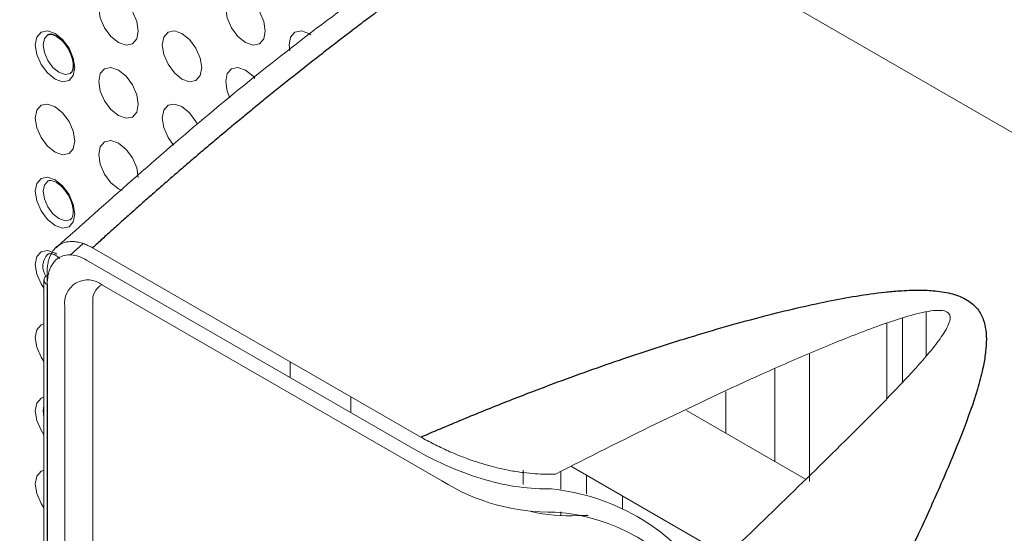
# Paper-space layout '_Isometric' of a CAD drawing. Header units: millimetres. Extents: x -1342 to 1339, y -551 to 2740.
# Tile 50 of 90: x 359 to 403, y 349 to 372. Entities that reach past the tile are written whole.
import ezdxf

# ---------------------------------------------------------------- set-up
doc = ezdxf.new("R2010")
doc.units = ezdxf.units.MM

psp = doc.layouts.new('_Isometric')

# ---------------------------------------------------------------- linework, layer by layer
at = {"color": 144, "linetype": 'Continuous', "lineweight": 18}
for p, q in [((438.453, 346.787), (383.298, 378.628)), ((360.988, 361.792), (361.57, 362.305)), ((361.99, 362.113), (376.619, 353.668)), ((376.354, 353.12), (361.725, 361.565)), ((359.959, 360.488), (359.959, 360.886)), ((359.822, 360.687), (359.822, 292.03)), ((362.425, 360.453), (377.554, 351.719)), ((360.755, 292.595), (360.755, 359.489)), ((362.001, 359.668), (362.001, 292.774)), ((399.138, 359.248), (399.138, 357.286)), ((397.388, 355.407), (397.388, 358.735)), ((398.095, 358.981), (398.095, 356.137)), ((393.94, 357.369), (393.94, 351.683)), ((370.8, 357.027), (370.8, 356.326)), ((392.402, 356.717), (392.402, 352.571)), ((390.209, 355.7), (390.209, 353.837)), ((373.505, 355.465), (373.505, 354.765)), ((388.457, 354.848), (393.761, 351.786)), ((381.177, 352.195), (381.177, 351.553)), ((382.867, 352.131), (382.867, 351.345)), ((390.247, 348.367), (383.333, 352.358)), ((384.006, 351.969), (384.006, 351.142)), ((385.603, 351.048), (385.603, 350.483)), ((382.867, 350.333), (382.867, 350.161)), ((384.085, 350.173), (383.621, 350.17)), ((384.006, 350.193), (384.006, 350.176))]:
    psp.add_line(p, q, dxfattribs=at)
at = {"color": 7, "linetype": 'Continuous', "lineweight": 25}
psp.add_line((359.969, 360.483), (359.969, 291.826), dxfattribs=at)
at = {"color": 144, "linetype": 'Continuous', "lineweight": 18, "flags": 128}
for points in [[(364.027, 371.787), (363.96, 371.436), (363.769, 371.217), (363.483, 371.161), (363.146, 371.278), (362.809, 371.55), (362.523, 371.936), (362.332, 372.376), (362.265, 372.804), (362.332, 373.154), (362.523, 373.374), (362.809, 373.43), (363.146, 373.312), (363.483, 373.04), (363.769, 372.655), (363.96, 372.215), (364.027, 371.787)], [(369.684, 371.787), (369.616, 371.437), (369.426, 371.217), (369.14, 371.162), (368.803, 371.279), (368.466, 371.551), (368.18, 371.936), (367.989, 372.376), (367.922, 372.804), (367.989, 373.155), (368.18, 373.375), (368.466, 373.43), (368.803, 373.313), (369.14, 373.041), (369.426, 372.656), (369.616, 372.215), (369.684, 371.787)], [(361.198, 370.154), (361.131, 369.803), (360.94, 369.583), (360.655, 369.528), (360.317, 369.645), (359.98, 369.917), (359.695, 370.302), (359.504, 370.743), (359.437, 371.17), (359.504, 371.521), (359.695, 371.741), (359.98, 371.796), (360.317, 371.679), (360.655, 371.407), (360.94, 371.022), (361.131, 370.581), (361.198, 370.154)], [(366.855, 370.154), (366.788, 369.804), (366.597, 369.584), (366.311, 369.528), (365.974, 369.645), (365.637, 369.917), (365.351, 370.303), (365.161, 370.743), (365.093, 371.171), (365.161, 371.522), (365.351, 371.741), (365.637, 371.797), (365.974, 371.68), (366.311, 371.408), (366.597, 371.022), (366.788, 370.582), (366.855, 370.154)], [(370.779, 370.898), (370.75, 371.172), (370.817, 371.522), (371.008, 371.742), (371.294, 371.797), (371.631, 371.68), (371.724, 371.621)], [(359.996, 371.626), (359.993, 371.625), (359.841, 371.449), (359.787, 371.169), (359.841, 370.827), (359.993, 370.475), (360.222, 370.167), (360.491, 369.949), (360.761, 369.856), (360.989, 369.9), (360.998, 369.905)], [(364.027, 368.521), (363.96, 368.17), (363.769, 367.95), (363.483, 367.895), (363.146, 368.012), (362.809, 368.284), (362.523, 368.67), (362.332, 369.11), (362.265, 369.538), (362.332, 369.888), (362.523, 370.108), (362.809, 370.163), (363.146, 370.046), (363.483, 369.774), (363.769, 369.389), (363.96, 368.949), (364.027, 368.521)], [(368.106, 368.81), (367.989, 369.11), (367.922, 369.538), (367.989, 369.889), (368.18, 370.109), (368.466, 370.164), (368.803, 370.047), (369.14, 369.775), (369.227, 369.677)], [(361.198, 366.887), (361.131, 366.537), (360.94, 366.317), (360.655, 366.262), (360.317, 366.379), (359.98, 366.651), (359.695, 367.036), (359.504, 367.476), (359.437, 367.904), (359.504, 368.255), (359.695, 368.475), (359.98, 368.53), (360.317, 368.413), (360.655, 368.141), (360.94, 367.756), (361.131, 367.315), (361.198, 366.887)], [(365.595, 366.697), (365.351, 367.037), (365.161, 367.477), (365.093, 367.905), (365.161, 368.255), (365.351, 368.475), (365.637, 368.531), (365.974, 368.414), (366.311, 368.141), (366.597, 367.756), (366.664, 367.632)], [(363.306, 364.671), (363.146, 364.746), (362.809, 365.018), (362.523, 365.403), (362.332, 365.844), (362.265, 366.272), (362.332, 366.622), (362.523, 366.842), (362.809, 366.897), (363.146, 366.78), (363.483, 366.508), (363.769, 366.123), (363.96, 365.682), (364.027, 365.255)], [(361.198, 363.621), (361.131, 363.271), (360.94, 363.051), (360.655, 362.995), (360.317, 363.113), (359.98, 363.385), (359.695, 363.77), (359.504, 364.21), (359.437, 364.638), (359.504, 364.989), (359.695, 365.208), (359.98, 365.264), (360.317, 365.147), (360.655, 364.875), (360.94, 364.489), (361.131, 364.049), (361.198, 363.621)], [(359.996, 365.094), (359.993, 365.092), (359.841, 364.917), (359.787, 364.636), (359.841, 364.294), (359.993, 363.942), (360.222, 363.634), (360.491, 363.417), (360.761, 363.323), (360.989, 363.368), (360.998, 363.373)], [(359.822, 360.308), (359.695, 360.504), (359.504, 360.944), (359.437, 361.372), (359.504, 361.723), (359.695, 361.942), (359.98, 361.998), (360.317, 361.881), (360.402, 361.827)], [(359.822, 357.042), (359.695, 357.238), (359.504, 357.678), (359.437, 358.106), (359.504, 358.456), (359.695, 358.676), (359.822, 358.724)], [(359.822, 353.776), (359.695, 353.972), (359.504, 354.412), (359.437, 354.84), (359.504, 355.19), (359.695, 355.41), (359.822, 355.458)], [(359.822, 355.071), (359.787, 354.838), (359.822, 354.564)], [(359.822, 350.51), (359.695, 350.705), (359.504, 351.146), (359.437, 351.574), (359.504, 351.924), (359.695, 352.144), (359.822, 352.192)]]:
    psp.add_lwpolyline(points, dxfattribs=at)
at = {"color": 144, "linetype": 'Continuous', "lineweight": 18}
for centre, radius, start, end in [((360.549, 361.283), 0.776, 135.407, 214.1667), ((360.044, 360.686), 0.217, 113.037, 249.5611), ((361.773, 359.654), 1.031, 50.7967, 189.214), ((362.816, 359.764), 0.821, 120.7325, 186.6771), ((382.395, 359.399), 9.078, 237.7764, 271.3884), ((381.467, 341.807), 9.598, 35.8138, 84.1915), ((383.176, 357.606), 7.449, 257.2165, 273.4284), ((382.004, 341.807), 8.539, 34.1113, 85.894)]:
    psp.add_arc(centre, radius, start, end, dxfattribs=at)
at = {"color": 7, "linetype": 'Continuous', "lineweight": 25}
for points, knots in [([(293.899, -11.39), (292.016, -14.792), (288.329, -21.453), (283.679, -31.633), (279.739, -41.603), (276.483, -51.35), (273.492, -62.003), (270.934, -73.458), (268.94, -85.573), (267.647, -96.978), (266.915, -107.63), (266.622, -117.497), (266.667, -127.015), (267.003, -136.053), (267.568, -144.479), (268.234, -151.714), (268.891, -157.545), (269.474, -162.097), (269.948, -165.491), (270.328, -168.055), (270.642, -170.093), (270.975, -172.18), (271.425, -174.887), (272.054, -178.484), (272.907, -183.065), (274.028, -188.661), (275.433, -195.143), (277.074, -202.118), (278.886, -209.258), (280.826, -216.388), (283.52, -225.677), (287.124, -237.089), (291.82, -250.566), (296.91, -263.954), (302.286, -277.03), (307.756, -289.441), (313.1, -300.859), (318.181, -311.165), (322.911, -320.343), (327.245, -328.441), (330.487, -334.304), (332.843, -338.48), (334.58, -341.523), (336.682, -345.157), (339.233, -349.495), (342.25, -354.53), (345.65, -360.08), (349.259, -365.837), (352.914, -371.535), (356.552, -377.081), (360.168, -382.476), (365.499, -390.264), (372.517, -400.16), (381.221, -411.854), (389.634, -422.649), (397.149, -431.881), (403.67, -439.603), (409.122, -445.867), (414.055, -451.383), (418.477, -456.206), (422.371, -460.36), (425.745, -463.888), (428.901, -467.133), (432.296, -470.565), (436.381, -474.61), (441.31, -479.367), (447.109, -484.791), (453.751, -490.774), (461.551, -497.495), (470.533, -504.818), (480.772, -512.599), (491.928, -520.385), (502.577, -527.075), (512.459, -532.634), (521.116, -537.004), (529.577, -540.762), (537.523, -543.81), (544.87, -546.189), (551.621, -547.979), (557.78, -549.261), (563.352, -550.116), (568.349, -550.621), (573.015, -550.863), (577.741, -550.874), (582.876, -550.595), (588.468, -549.917), (594.335, -548.748), (599.632, -547.23), (604.047, -545.626), (607.779, -544.045), (611.694, -542.134), (616.267, -539.551), (620.989, -536.418), (625.48, -532.954), (629.293, -529.632), (632.697, -526.348), (635.902, -522.957), (638.776, -519.633), (641.417, -516.336), (643.888, -513.038), (646.459, -509.357), (649.115, -505.263), (651.843, -500.725), (654.626, -495.714), (657.326, -490.439), (659.645, -485.537), (661.488, -481.391), (662.86, -478.153), (663.922, -475.552), (664.695, -473.605), (665.289, -472.075), (665.996, -470.228), (667.001, -467.531), (668.306, -463.883), (670.541, -457.336), (673.458, -447.979), (676.423, -437.171), (678.877, -427.258), (680.935, -418.198), (682.966, -408.414), (684.959, -397.859), (686.898, -386.495), (688.771, -374.285), (690.368, -362.617), (691.728, -351.627), (692.872, -341.515), (693.915, -331.393), (694.82, -321.746), (695.536, -313.425), (696.096, -306.433), (696.528, -300.697), (696.884, -295.731), (697.169, -291.554), (697.39, -288.181), (697.559, -285.536), (697.683, -283.533), (697.779, -281.966), (697.854, -280.714), (697.921, -279.601), (697.984, -278.518), (698.052, -277.358), (698.178, -275.151), (698.375, -271.619), (698.634, -266.712), (698.911, -261.127), (699.199, -254.913), (699.499, -247.886), (699.806, -239.963), (700.111, -231.113), (700.405, -221.295), (700.672, -210.563), (700.92, -198.75), (701.124, -185.944), (701.276, -172.107), (701.363, -157.592), (701.381, -142.419), (701.327, -126.613), (701.194, -109.822), (700.972, -92.024), (700.656, -73.199), (700.248, -53.736), (699.747, -33.658), (699.155, -12.991), (698.46, 8.645), (697.658, 31.26), (696.801, 53.476), (695.906, 75.191), (694.992, 96.207), (694.017, 117.603), (692.994, 139.165), (691.934, 160.772), (690.347, 192.182), (688.181, 233.383), (685.49, 282.813), (682.854, 330.522), (680.321, 376.389), (677.845, 421.863), (675.465, 466.84), (673.231, 510.968), (671.176, 554.16), (669.326, 596.339), (667.7, 637.692), (666.402, 675.895), (665.41, 710.978), (664.69, 742.981), (664.188, 774.244), (663.916, 804.732), (663.887, 834.412), (664.112, 863.25), (664.589, 890.482), (665.302, 916.123), (666.23, 940.193), (667.402, 963.465), (668.823, 985.919), (670.5, 1007.537), (672.216, 1025.936), (673.864, 1041.259), (675.338, 1053.611), (676.889, 1065.374), (678.481, 1076.377), (680.082, 1086.515), (681.756, 1096.298), (683.496, 1105.672), (685.288, 1114.585), (687.004, 1122.512), (688.68, 1129.762), (690.299, 1136.312), (691.837, 1142.14), (693.189, 1146.974), (694.332, 1150.865), (695.247, 1153.859), (695.917, 1155.986), (696.289, 1157.142), (696.452, 1157.645), (696.545, 1157.932), (696.744, 1158.542), (697.087, 1159.582), (697.648, 1161.259), (698.448, 1163.592), (699.488, 1166.52), (701.134, 1170.972), (703.537, 1177.058), (706.97, 1184.925), (710.531, 1192.216), (714.02, 1198.691), (717.058, 1203.911), (720.005, 1208.625), (722.639, 1212.588), (724.854, 1215.755), (726.618, 1218.183), (727.914, 1219.918), (728.926, 1221.245), (729.899, 1222.501), (731.091, 1224.014), (732.98, 1226.351), (734.907, 1228.673), (736.355, 1230.31), (736.787, 1230.798)], [0, 0, 0, 0, 0.004123, 0.008074, 0.011864, 0.015499, 0.018986, 0.023625, 0.027987, 0.032071, 0.035877, 0.0394, 0.042636, 0.046075, 0.0491, 0.051703, 0.053882, 0.055408, 0.056638, 0.057569, 0.058198, 0.058858, 0.059842, 0.061152, 0.062789, 0.06486, 0.067299, 0.069937, 0.072584, 0.075242, 0.077908, 0.083019, 0.088155, 0.093312, 0.09848, 0.103414, 0.107951, 0.112086, 0.115814, 0.119093, 0.121995, 0.12304, 0.124264, 0.125773, 0.127567, 0.12969, 0.132101, 0.134581, 0.137011, 0.139391, 0.141721, 0.144, 0.149541, 0.154756, 0.159645, 0.16421, 0.167496, 0.170451, 0.173082, 0.175395, 0.177431, 0.179152, 0.180598, 0.182254, 0.184295, 0.186719, 0.189545, 0.192741, 0.19622, 0.200482, 0.20504, 0.209861, 0.214908, 0.218383, 0.221921, 0.225254, 0.228307, 0.231099, 0.233645, 0.235962, 0.238058, 0.239942, 0.241623, 0.243368, 0.245338, 0.247537, 0.249909, 0.252372, 0.254034, 0.255581, 0.257358, 0.259406, 0.262104, 0.264477, 0.266612, 0.268591, 0.270603, 0.272688, 0.27434, 0.276154, 0.278143, 0.280315, 0.282678, 0.285245, 0.288023, 0.290666, 0.292556, 0.294141, 0.295407, 0.296345, 0.296967, 0.297626, 0.299025, 0.30087, 0.302875, 0.308389, 0.314113, 0.317981, 0.322127, 0.326581, 0.331356, 0.336467, 0.341928, 0.347755, 0.352059, 0.356554, 0.36117, 0.365445, 0.369278, 0.372119, 0.374629, 0.376801, 0.378625, 0.380098, 0.381214, 0.382085, 0.382718, 0.383264, 0.383722, 0.384174, 0.38468, 0.385241, 0.387066, 0.389312, 0.391678, 0.394391, 0.397457, 0.400884, 0.404762, 0.409032, 0.413705, 0.41879, 0.424297, 0.430237, 0.436619, 0.442971, 0.449724, 0.456886, 0.464464, 0.472467, 0.480899, 0.489249, 0.497991, 0.507127, 0.516661, 0.526593, 0.535175, 0.544033, 0.553043, 0.562064, 0.57109, 0.580117, 0.601363, 0.622513, 0.641603, 0.660516, 0.679206, 0.697632, 0.715755, 0.733222, 0.750326, 0.767035, 0.783319, 0.796437, 0.80923, 0.821685, 0.833788, 0.845527, 0.856891, 0.867869, 0.877584, 0.886961, 0.895992, 0.904672, 0.912996, 0.920961, 0.925841, 0.930572, 0.935097, 0.939273, 0.943111, 0.946629, 0.950385, 0.953743, 0.956728, 0.95936, 0.96195, 0.964141, 0.965959, 0.967424, 0.968552, 0.969355, 0.96984, 0.969866, 0.969927, 0.970166, 0.970561, 0.971109, 0.972075, 0.97322, 0.974452, 0.977168, 0.980211, 0.983581, 0.98577, 0.988012, 0.989997, 0.991696, 0.993106, 0.994153, 0.994937, 0.995453, 0.995969, 0.996671, 0.997561, 0.999273, 1, 1, 1, 1]), ([(383.298, 378.628), (383.039, 378.462), (382.524, 378.131), (381.756, 377.629), (380.998, 377.127), (380.25, 376.624), (379.512, 376.121), (378.784, 375.618), (378.065, 375.115), (377.357, 374.613), (376.658, 374.111), (375.97, 373.61), (375.291, 373.111), (374.622, 372.613), (373.963, 372.118), (373.315, 371.624), (372.676, 371.132), (372.047, 370.643), (371.429, 370.157), (370.82, 369.674), (370.221, 369.194), (369.632, 368.718), (369.054, 368.245), (368.485, 367.776), (367.926, 367.311), (367.377, 366.85), (366.838, 366.394), (366.309, 365.943), (365.79, 365.496), (365.281, 365.054), (364.782, 364.618), (364.293, 364.186), (363.813, 363.761), (363.343, 363.341), (362.883, 362.926), (362.433, 362.518), (362.137, 362.247), (361.99, 362.113)], [0, 0, 0, 0, 0.036055, 0.071669, 0.106843, 0.141577, 0.175871, 0.209725, 0.243138, 0.276111, 0.308644, 0.340737, 0.37239, 0.403602, 0.434375, 0.464707, 0.494599, 0.524051, 0.553062, 0.581634, 0.609765, 0.637456, 0.664707, 0.691518, 0.717888, 0.743819, 0.769309, 0.794359, 0.818968, 0.843138, 0.866867, 0.890157, 0.913006, 0.935415, 0.957383, 0.978912, 1, 1, 1, 1]), ([(360, 371.62), (360.008, 371.627), (360.045, 371.659), (360.157, 371.659), (360.383, 371.572), (360.626, 371.379), (360.856, 371.095), (361.031, 370.758), (361.115, 370.461), (361.122, 370.309), (361.125, 370.256)], [0, 0, 0, 0, 0.043075, 0.199558, 0.33368, 0.475174, 0.620289, 0.769412, 0.918571, 1, 1, 1, 1]), ([(361.125, 370.256), (361.12, 370.192), (361.11, 370.049), (361.052, 369.941), (361.008, 369.92), (360.992, 369.913)], [0, 0, 0, 0, 0.335488, 0.760573, 1, 1, 1, 1]), ([(376.619, 353.668), (376.951, 353.811), (377.613, 354.096), (378.606, 354.511), (379.595, 354.915), (380.579, 355.307), (381.558, 355.687), (383.246, 356.326), (385.575, 357.159), (388.712, 358.178), (391.741, 359.046), (394.238, 359.639), (396.029, 359.97), (397.092, 360.121), (398.021, 360.206), (398.776, 360.237), (399.58, 360.205), (400.336, 360.08), (401.006, 359.808), (401.465, 359.397), (401.708, 358.928), (401.819, 358.422), (401.837, 357.894), (401.782, 357.313), (401.653, 356.618), (401.35, 355.481), (400.742, 353.78), (399.862, 351.684), (398.854, 349.453), (397.938, 347.509), (397.092, 345.753), (396.36, 344.251), (395.853, 343.227), (395.598, 342.711)], [0, 0, 0, 0, 0.0212916, 0.0424125, 0.0633634, 0.0841449, 0.1047577, 0.1252024, 0.1904639, 0.250395, 0.319297, 0.3755922, 0.400588, 0.4255054, 0.4379768, 0.4548258, 0.4694426, 0.485239, 0.5009915, 0.5167551, 0.5325018, 0.5471005, 0.5639009, 0.5806517, 0.5995744, 0.6264143, 0.6824851, 0.7508828, 0.8104827, 0.8753139, 0.9162066, 0.957767, 1, 1, 1, 1])]:
    psp.add_open_spline(points, degree=3, knots=knots, dxfattribs=at)
at = {"color": 144, "linetype": 'Continuous', "lineweight": 18}
for points, knots in [([(381.891, 378.837), (379.424, 377.195), (374.493, 373.913), (367.288, 368.311), (362.628, 364.145), (360.363, 362.121)], [0, 0, 0, 0, 0.339629, 0.679085, 1, 1, 1, 1]), ([(360, 365.088), (360.008, 365.095), (360.045, 365.127), (360.157, 365.126), (360.383, 365.04), (360.626, 364.847), (360.856, 364.563), (361.031, 364.225), (361.115, 363.929), (361.122, 363.777), (361.125, 363.723)], [0, 0, 0, 0, 0.043075, 0.199558, 0.33368, 0.475174, 0.620289, 0.769412, 0.918571, 1, 1, 1, 1]), ([(361.125, 363.723), (361.12, 363.66), (361.11, 363.517), (361.052, 363.408), (361.008, 363.388), (360.992, 363.381)], [0, 0, 0, 0, 0.335488, 0.760573, 1, 1, 1, 1]), ([(359.959, 360.886), (359.959, 360.922), (359.956, 361.01), (359.962, 361.161), (359.982, 361.353), (360.022, 361.546), (360.107, 361.798), (360.254, 362.05), (360.507, 362.271), (360.812, 362.391), (361.114, 362.406), (361.371, 362.366), (361.574, 362.308), (361.781, 362.226), (361.92, 362.15), (361.99, 362.113)], [0, 0, 0, 0, 0.02906, 0.07046, 0.124934, 0.195473, 0.25014, 0.383072, 0.499759, 0.627689, 0.749291, 0.812292, 0.875303, 0.937983, 1, 1, 1, 1]), ([(361.725, 361.565), (361.489, 361.701), (361.255, 361.779), (360.935, 361.803), (360.831, 361.796), (360.64, 361.751), (360.552, 361.714), (360.391, 361.612), (360.318, 361.545), (360.193, 361.39), (360.141, 361.301), (360.055, 361.098), (360.023, 360.986), (359.98, 360.747), (359.969, 360.619), (359.969, 360.483)], [0, 0, 0, 0, 0.25, 0.25, 0.375, 0.375, 0.5, 0.5, 0.625, 0.625, 0.75, 0.75, 0.875, 0.875, 1, 1, 1, 1]), ([(360, 361.822), (360.008, 361.829), (360.045, 361.861), (360.157, 361.857), (360.355, 361.792), (360.481, 361.683), (360.53, 361.641)], [0, 0, 0, 0, 0.102195, 0.47345, 0.791654, 1, 1, 1, 1]), ([(382.623, 352.013), (384.107, 352.778), (385.598, 353.528), (388.593, 354.987), (390.096, 355.697), (392.356, 356.717), (393.109, 357.05), (394.616, 357.693), (395.37, 358.004), (396.491, 358.437), (396.863, 358.576), (397.599, 358.835), (397.964, 358.955), (398.68, 359.163), (399.035, 359.252), (399.507, 359.319), (399.656, 359.329), (399.91, 359.314), (400.014, 359.288), (400.158, 359.195), (400.198, 359.128), (400.221, 358.969), (400.206, 358.876), (400.14, 358.68), (400.09, 358.575), (399.969, 358.359), (399.898, 358.249), (399.667, 357.914), (399.488, 357.685), (399.102, 357.22), (398.895, 356.983), (398.251, 356.27), (397.794, 355.79), (396.856, 354.825), (396.374, 354.34), (394.905, 352.878), (393.896, 351.893), (391.848, 349.906), (390.808, 348.902), (389.76, 347.892)], [0, 0, 0, 0, 0.125, 0.125, 0.25, 0.25, 0.3125, 0.3125, 0.375, 0.375, 0.40625, 0.40625, 0.4375, 0.4375, 0.46875, 0.46875, 0.484375, 0.484375, 0.5, 0.5, 0.515625, 0.515625, 0.53125, 0.53125, 0.546875, 0.546875, 0.5625, 0.5625, 0.59375, 0.59375, 0.625, 0.625, 0.6875, 0.6875, 0.75, 0.75, 0.875, 0.875, 1, 1, 1, 1]), ([(376.619, 353.668), (376.713, 353.616), (376.905, 353.509), (377.202, 353.356), (377.514, 353.202), (377.84, 353.052), (378.254, 352.873), (378.883, 352.629), (379.679, 352.376), (380.494, 352.187), (381.161, 352.082), (381.705, 352.028), (382.18, 352.005), (382.479, 352.01), (382.623, 352.013)], [0, 0, 0, 0, 0.045093, 0.092734, 0.14285, 0.195359, 0.250172, 0.343328, 0.500426, 0.641105, 0.75033, 0.839506, 0.922636, 1, 1, 1, 1]), ([(382.438, 351.356), (381.495, 351.335), (380.515, 351.471), (378.988, 351.908), (378.468, 352.094), (377.415, 352.547), (376.886, 352.813), (376.354, 353.12)], [0, 0, 0, 0, 0.5, 0.5, 0.75, 0.75, 1, 1, 1, 1])]:
    psp.add_open_spline(points, degree=3, knots=knots, dxfattribs=at)

doc.saveas('drawing.dxf')
